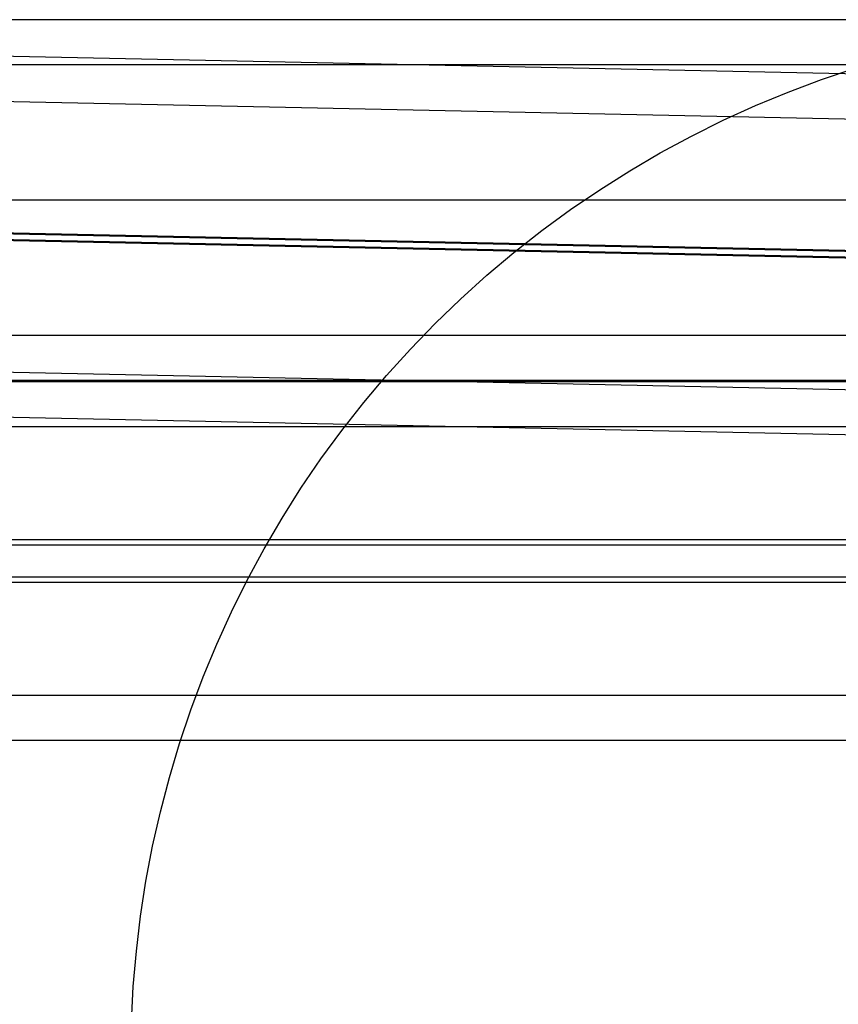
# Model space of a CAD drawing. Header units: millimetres. Extents: x -653 to -103, y 0 to 350.
# Tile 57 of 112: x -492 to -456, y 306 to 350. Entities that reach past the tile are written whole.
import ezdxf

# ---------------------------------------------------------------- set-up
doc = ezdxf.new("R2010")
doc.units = ezdxf.units.MM
doc.layers.add('Level Side Table Ferm Living', color=7, linetype='Continuous', true_color=0x000000)

msp = doc.modelspace()

# ---------------------------------------------------------------- linework, layer by layer
at = {"layer": 'Level Side Table Ferm Living'}
for p, q in [((-148.937, 350, 440), (-531.937, 350, 440)), ((-531.779, 349.205, 7.833), (-223.732, 342.787, 7.833)), ((-148.937, 348, 440), (-531.937, 348, 440)), ((-456.342, 347.344, 450), (-454.853, 347.845, 450)), ((-456.342, 347.344, 448), (-454.853, 347.845, 448)), ((-456.342, 347.344, 449), (-454.853, 347.845, 449)), ((-531.821, 347.206, 7.875), (-223.774, 340.788, 7.875)), ((-457.813, 346.793, 450), (-456.342, 347.344, 450)), ((-457.813, 346.793, 448), (-456.342, 347.344, 448)), ((-457.813, 346.793, 449), (-456.342, 347.344, 449)), ((-459.264, 346.192, 450), (-457.813, 346.793, 450)), ((-459.264, 346.192, 448), (-457.813, 346.793, 448)), ((-459.264, 346.192, 449), (-457.813, 346.793, 449)), ((-460.694, 345.541, 450), (-459.264, 346.192, 450)), ((-460.694, 345.541, 448), (-459.264, 346.192, 448)), ((-460.694, 345.541, 449), (-459.264, 346.192, 449)), ((-462.1, 344.843, 450), (-460.694, 345.541, 450)), ((-462.1, 344.843, 448), (-460.694, 345.541, 448)), ((-462.1, 344.843, 449), (-460.694, 345.541, 449)), ((-463.482, 344.096, 450), (-462.1, 344.843, 450)), ((-463.482, 344.096, 448), (-462.1, 344.843, 448)), ((-463.482, 344.096, 449), (-462.1, 344.843, 449)), ((-464.838, 343.303, 450), (-463.482, 344.096, 450)), ((-464.838, 343.303, 448), (-463.482, 344.096, 448)), ((-464.838, 343.303, 449), (-463.482, 344.096, 449)), ((-466.166, 342.464, 450), (-464.838, 343.303, 450)), ((-466.166, 342.464, 448), (-464.838, 343.303, 448)), ((-466.166, 342.464, 449), (-464.838, 343.303, 449)), ((-467.465, 341.581, 450), (-466.166, 342.464, 450)), ((-467.465, 341.581, 448), (-466.166, 342.464, 448)), ((-467.465, 341.581, 449), (-466.166, 342.464, 449)), ((-148.937, 342, 448), (-531.937, 342, 448)), ((-148.937, 342, 432), (-531.937, 342, 432)), ((-148.937, 342, 434), (-531.937, 342, 434)), ((-148.937, 342, 446), (-531.937, 342, 446)), ((-531.943, 341.333, 13.999), (-223.896, 334.916, 13.999)), ((-531.942, 341.375, 15.998), (-223.895, 334.957, 15.998)), ((-468.732, 340.653, 450), (-467.465, 341.581, 450)), ((-468.732, 340.653, 448), (-467.465, 341.581, 448)), ((-468.732, 340.653, 449), (-467.465, 341.581, 449)), ((-515.879, 340.707, 0.002), (-240.399, 334.968, 0.002)), ((-515.852, 340.748, 2.001), (-240.396, 335.01, 2.001)), ((-469.967, 339.683, 450), (-468.732, 340.653, 450)), ((-469.967, 339.683, 448), (-468.732, 340.653, 448)), ((-469.967, 339.683, 449), (-468.732, 340.653, 449)), ((-471.169, 338.671, 450), (-469.967, 339.683, 450)), ((-471.169, 338.671, 448), (-469.967, 339.683, 448)), ((-471.169, 338.671, 449), (-469.967, 339.683, 449)), ((-472.335, 337.618, 450), (-471.169, 338.671, 450)), ((-472.335, 337.618, 448), (-471.169, 338.671, 448)), ((-472.335, 337.618, 449), (-471.169, 338.671, 449)), ((-473.464, 336.527, 450), (-472.335, 337.618, 450)), ((-473.464, 336.527, 448), (-472.335, 337.618, 448)), ((-473.464, 336.527, 449), (-472.335, 337.618, 449)), ((-474.556, 335.397, 450), (-473.464, 336.527, 450)), ((-474.556, 335.397, 448), (-473.464, 336.527, 448)), ((-474.556, 335.397, 449), (-473.464, 336.527, 449)), ((-473.464, 336.527, 450), (-473.464, 336.527, 448)), ((-148.937, 336, 440), (-531.937, 336, 440)), ((-532.071, 335.211, 8.125), (-224.024, 328.793, 8.125)), ((-475.608, 334.231, 450), (-474.556, 335.397, 450)), ((-475.608, 334.231, 448), (-474.556, 335.397, 448)), ((-475.608, 334.231, 449), (-474.556, 335.397, 449)), ((-223.937, 334, 223), (-606.937, 334, 223)), ((-223.937, 334, 225), (-606.937, 334, 225)), ((-223.937, 334, 224), (-606.937, 334, 224)), ((-223.937, 333.944, 215.949), (-606.937, 333.944, 215.949)), ((-148.937, 334, 440), (-531.937, 334, 440)), ((-476.62, 333.03, 450), (-475.608, 334.231, 450)), ((-476.62, 333.03, 448), (-475.608, 334.231, 448)), ((-476.62, 333.03, 449), (-475.608, 334.231, 449)), ((-532.112, 333.212, 8.167), (-224.065, 326.794, 8.167)), ((-477.59, 331.795, 450), (-476.62, 333.03, 450)), ((-477.59, 331.795, 448), (-476.62, 333.03, 448)), ((-477.59, 331.795, 449), (-476.62, 333.03, 449)), ((-223.937, 331.958, 215.712), (-606.937, 331.958, 215.712)), ((-478.518, 330.527, 450), (-477.59, 331.795, 450)), ((-478.518, 330.527, 448), (-477.59, 331.795, 448)), ((-478.518, 330.527, 449), (-477.59, 331.795, 449)), ((-479.402, 329.229, 450), (-478.518, 330.527, 450)), ((-479.402, 329.229, 448), (-478.518, 330.527, 448)), ((-479.402, 329.229, 449), (-478.518, 330.527, 449)), ((-480.241, 327.901, 450), (-479.402, 329.229, 450)), ((-480.241, 327.901, 448), (-479.402, 329.229, 448)), ((-480.241, 327.901, 449), (-479.402, 329.229, 449)), ((-481.034, 326.545, 450), (-480.241, 327.901, 450)), ((-481.034, 326.545, 448), (-480.241, 327.901, 448)), ((-481.034, 326.545, 449), (-480.241, 327.901, 449)), ((-223.937, 326.949, 207.056), (-606.937, 326.949, 207.056)), ((-223.937, 326.712, 209.042), (-606.937, 326.712, 209.042)), ((-481.78, 325.163, 450), (-481.034, 326.545, 450)), ((-481.78, 325.163, 448), (-481.034, 326.545, 448)), ((-481.78, 325.163, 449), (-481.034, 326.545, 449)), ((-223.937, 325.288, 220.958), (-606.937, 325.288, 220.958)), ((-482.479, 323.756, 450), (-481.78, 325.163, 450)), ((-482.479, 323.756, 448), (-481.78, 325.163, 448)), ((-482.479, 323.756, 449), (-481.78, 325.163, 449)), ((-223.937, 325.051, 222.943), (-606.937, 325.051, 222.944)), ((-483.129, 322.326, 450), (-482.479, 323.756, 450)), ((-483.129, 322.326, 448), (-482.479, 323.756, 448)), ((-483.129, 322.326, 449), (-482.479, 323.756, 449)), ((-483.73, 320.875, 450), (-483.129, 322.326, 450)), ((-483.73, 320.875, 448), (-483.129, 322.326, 448)), ((-483.73, 320.875, 449), (-483.129, 322.326, 449)), ((-484.281, 319.404, 450), (-483.73, 320.875, 450)), ((-484.281, 319.404, 448), (-483.73, 320.875, 448)), ((-484.281, 319.404, 449), (-483.73, 320.875, 449)), ((-223.937, 320.042, 214.288), (-606.937, 320.042, 214.288)), ((-484.782, 317.916, 450), (-484.281, 319.404, 450)), ((-484.782, 317.916, 448), (-484.281, 319.404, 448)), ((-484.782, 317.916, 449), (-484.281, 319.404, 449)), ((-223.937, 318.056, 214.051), (-606.937, 318.056, 214.051)), ((-485.232, 316.411, 450), (-484.782, 317.916, 450)), ((-485.232, 316.411, 448), (-484.782, 317.916, 448)), ((-485.232, 316.411, 449), (-484.782, 317.916, 449)), ((-485.629, 314.891, 450), (-485.232, 316.411, 450)), ((-485.629, 314.891, 448), (-485.232, 316.411, 448)), ((-485.629, 314.891, 449), (-485.232, 316.411, 449)), ((-485.975, 313.359, 450), (-485.629, 314.891, 450)), ((-485.975, 313.359, 448), (-485.629, 314.891, 448)), ((-485.975, 313.359, 449), (-485.629, 314.891, 449)), ((-486.269, 311.816, 450), (-485.975, 313.359, 450)), ((-486.269, 311.816, 448), (-485.975, 313.359, 448)), ((-486.269, 311.816, 449), (-485.975, 313.359, 449)), ((-486.509, 310.264, 450), (-486.269, 311.816, 450)), ((-486.509, 310.264, 448), (-486.269, 311.816, 448)), ((-486.509, 310.264, 449), (-486.269, 311.816, 449)), ((-486.696, 308.704, 450), (-486.509, 310.264, 450)), ((-486.696, 308.704, 448), (-486.509, 310.264, 448)), ((-486.696, 308.704, 449), (-486.509, 310.264, 449)), ((-486.83, 307.139, 450), (-486.696, 308.704, 450)), ((-486.83, 307.139, 448), (-486.696, 308.704, 448)), ((-486.83, 307.139, 449), (-486.696, 308.704, 449)), ((-486.911, 305.57, 450), (-486.83, 307.139, 450)), ((-486.911, 305.57, 448), (-486.83, 307.139, 448)), ((-486.911, 305.57, 449), (-486.83, 307.139, 449))]:
    msp.add_line(p, q, dxfattribs=at)

doc.saveas('drawing.dxf')
